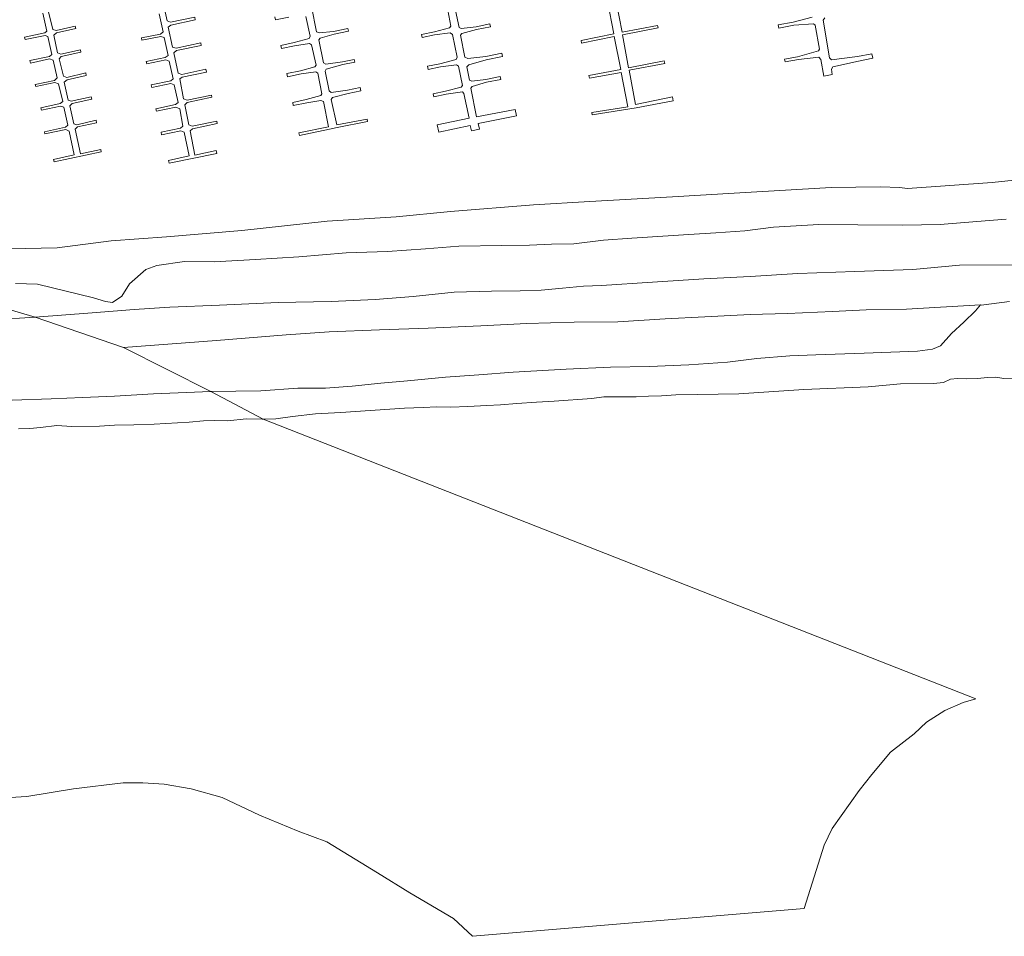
# Model space of a CAD drawing. Extents: x 184422 to 188298, y 343471 to 350189.
# Tile 4 of 256: x 185100 to 185345, y 346481 to 346709. Entities that reach past the tile are written whole.
import ezdxf

# ---------------------------------------------------------------- set-up
doc = ezdxf.new("R2010")
doc.units = 0
for name, color, linetype, lineweight in [('B-WA-GR-GRAS-GV', 252, 'Continuous', 13), ('B-WA-GR-STRUIK-GV', 252, 'Continuous', 13), ('B-WA-GW-TALUD_KRUIN-G', 252, 'Continuous', 18), ('B-WA-KW-KUNSTWERK_STEIGER-GV', 252, 'Continuous', 18), ('B-WA-OG-WATER-GV', 252, 'Continuous', 18), ('B-WA-VH-VERHARDING_OPEN-GV', 252, 'Continuous', 18)]:
    doc.layers.add(name, color=color, linetype=linetype, lineweight=lineweight)

msp = doc.modelspace()

# ---------------------------------------------------------------- linework, layer by layer
at = {"layer": 'B-WA-GR-GRAS-GV', "flags": 128}
for points in [[(185345.527, 346659.473), (185338.294, 346658.947), (185329.128, 346658.145), (185319.86, 346658.01), (185308.679, 346658.064), (185298.943, 346658.13), (185287.675, 346657.469), (185280.57, 346656.616), (185273.337, 346656.084), (185266.628, 346655.684), (185252.486, 346654.79), (185245.412, 346654.258), (185238.084, 346653.325), (185232.506, 346653.258), (185227.025, 346653.052), (185220.144, 346652.93), (185209.472, 346652.782), (185201.164, 346652.137), (185191.71, 346651.466), (185181.432, 346651.138), (185169.683, 346650.132), (185158.897, 346649.461), (185148.613, 346648.88), (185141.268, 346648.942), (185134.367, 346647.943), (185131.604, 346646.994), (185127.557, 346643.416), (185125.661, 346640.32), (185123.365, 346638.76), (185121.592, 346639.051), (185118.582, 346639.948), (185104.696, 346643.286), (185099.229, 346643.467)], [(185345.527, 346659.473), (185338.294, 346658.947), (185329.128, 346658.145), (185319.86, 346658.01), (185308.679, 346658.064), (185298.943, 346658.13), (185287.675, 346657.469), (185280.57, 346656.616), (185273.337, 346656.084), (185266.628, 346655.684), (185252.486, 346654.79), (185245.412, 346654.258), (185238.084, 346653.325), (185232.506, 346653.258), (185227.025, 346653.052), (185220.144, 346652.93), (185209.472, 346652.782), (185201.164, 346652.137), (185191.71, 346651.466), (185181.432, 346651.138), (185169.683, 346650.132), (185158.897, 346649.461), (185148.613, 346648.88), (185141.268, 346648.942), (185134.367, 346647.943), (185131.604, 346646.994), (185127.557, 346643.416), (185125.661, 346640.32), (185123.365, 346638.76), (185121.592, 346639.051), (185118.582, 346639.948), (185104.696, 346643.286), (185099.229, 346643.467)], [(185345.527, 346659.473), (185338.294, 346658.947), (185329.128, 346658.145), (185319.86, 346658.01), (185308.679, 346658.064), (185298.943, 346658.13), (185287.675, 346657.469), (185280.57, 346656.616), (185273.337, 346656.084), (185266.628, 346655.684), (185252.486, 346654.79), (185245.412, 346654.258), (185238.084, 346653.325), (185232.506, 346653.258), (185227.025, 346653.052), (185220.144, 346652.93), (185209.472, 346652.782), (185201.164, 346652.137), (185191.71, 346651.466), (185181.432, 346651.138), (185169.683, 346650.132), (185158.897, 346649.461), (185148.613, 346648.88), (185141.268, 346648.942), (185134.367, 346647.943), (185131.604, 346646.994), (185127.557, 346643.416), (185125.661, 346640.32), (185123.365, 346638.76), (185121.592, 346639.051), (185118.582, 346639.948), (185104.696, 346643.286), (185099.229, 346643.467)], [(185084.02, 346640.973), (185104.094, 346635.154), (185118.251, 346636.183), (185128.729, 346636.982), (185137.596, 346637.597), (185149.973, 346638.062), (185164.523, 346638.727), (185177.688, 346639.003), (185188.621, 346639.516), (185198.129, 346640.279), (185208.276, 346641.36), (185217.582, 346641.597), (185224.703, 346641.651), (185229.907, 346641.87), (185235.221, 346642.299), (185240.411, 346642.788), (185244.911, 346643.032), (185257.573, 346643.795), (185270.398, 346644.648), (185281.876, 346645.23), (185293.775, 346645.991), (185307.947, 346646.486), (185322.308, 346646.974), (185333.919, 346648.007), (185347.333, 346648.153)], [(185084.02, 346640.973), (185104.094, 346635.154), (185118.251, 346636.183), (185128.729, 346636.982), (185137.596, 346637.597), (185149.973, 346638.062), (185164.523, 346638.727), (185177.688, 346639.003), (185188.621, 346639.516), (185198.129, 346640.279), (185208.276, 346641.36), (185217.582, 346641.597), (185224.703, 346641.651), (185229.907, 346641.87), (185235.221, 346642.299), (185240.411, 346642.788), (185244.911, 346643.032), (185257.573, 346643.795), (185270.398, 346644.648), (185281.876, 346645.23), (185293.775, 346645.991), (185307.947, 346646.486), (185322.308, 346646.974), (185333.919, 346648.007), (185347.333, 346648.153)], [(185084.02, 346640.973), (185104.094, 346635.154), (185118.251, 346636.183), (185128.729, 346636.982), (185137.596, 346637.597), (185149.973, 346638.062), (185164.523, 346638.727), (185177.688, 346639.003), (185188.621, 346639.516), (185198.129, 346640.279), (185208.276, 346641.36), (185217.582, 346641.597), (185224.703, 346641.651), (185229.907, 346641.87), (185235.221, 346642.299), (185240.411, 346642.788), (185244.911, 346643.032), (185257.573, 346643.795), (185270.398, 346644.648), (185281.876, 346645.23), (185293.775, 346645.991), (185307.947, 346646.486), (185322.308, 346646.974), (185333.919, 346648.007), (185347.333, 346648.153)], [(185347.333, 346648.153), (185333.919, 346648.007), (185322.308, 346646.974), (185307.947, 346646.486), (185293.775, 346645.991), (185281.876, 346645.23), (185270.398, 346644.648), (185257.573, 346643.795), (185244.911, 346643.032), (185240.411, 346642.788), (185235.221, 346642.299), (185229.907, 346641.87), (185224.703, 346641.651), (185217.582, 346641.597), (185208.276, 346641.36), (185198.129, 346640.279), (185188.621, 346639.516), (185177.688, 346639.003), (185164.523, 346638.727), (185149.973, 346638.062), (185137.596, 346637.597), (185128.729, 346636.982), (185118.251, 346636.183), (185104.094, 346635.154), (185126.082, 346627.534), (185149.167, 346629.273), (185166.537, 346630.744), (185177.236, 346631.48), (185189.728, 346631.976), (185201.84, 346632.395), (185214.89, 346632.996), (185226.321, 346633.513), (185238.15, 346633.831), (185248.952, 346633.964), (185260.74, 346634.735), (185270.653, 346635.188), (185281.927, 346635.785), (185291.172, 346636.007), (185302.391, 346636.552), (185310.714, 346636.931), (185320.771, 346637.144), (185339.209, 346638.155), (185339.37, 346638.124), (185346.414, 346638.981)], [(185347.333, 346648.153), (185333.919, 346648.007), (185322.308, 346646.974), (185307.947, 346646.486), (185293.775, 346645.991), (185281.876, 346645.23), (185270.398, 346644.648), (185257.573, 346643.795), (185244.911, 346643.032), (185240.411, 346642.788), (185235.221, 346642.299), (185229.907, 346641.87), (185224.703, 346641.651), (185217.582, 346641.597), (185208.276, 346641.36), (185198.129, 346640.279), (185188.621, 346639.516), (185177.688, 346639.003), (185164.523, 346638.727), (185149.973, 346638.062), (185137.596, 346637.597), (185128.729, 346636.982), (185118.251, 346636.183), (185104.094, 346635.154), (185126.082, 346627.534), (185149.167, 346629.273), (185166.537, 346630.744), (185177.236, 346631.48), (185189.728, 346631.976), (185201.84, 346632.395), (185214.89, 346632.996), (185226.321, 346633.513), (185238.15, 346633.831), (185248.952, 346633.964), (185260.74, 346634.735), (185270.653, 346635.188), (185281.927, 346635.785), (185291.172, 346636.007), (185302.391, 346636.552), (185310.714, 346636.931), (185320.771, 346637.144), (185339.209, 346638.155), (185339.37, 346638.124), (185346.414, 346638.981)], [(185347.333, 346648.153), (185333.919, 346648.007), (185322.308, 346646.974), (185307.947, 346646.486), (185293.775, 346645.991), (185281.876, 346645.23), (185270.398, 346644.648), (185257.573, 346643.795), (185244.911, 346643.032), (185240.411, 346642.788), (185235.221, 346642.299), (185229.907, 346641.87), (185224.703, 346641.651), (185217.582, 346641.597), (185208.276, 346641.36), (185198.129, 346640.279), (185188.621, 346639.516), (185177.688, 346639.003), (185164.523, 346638.727), (185149.973, 346638.062), (185137.596, 346637.597), (185128.729, 346636.982), (185118.251, 346636.183), (185104.094, 346635.154), (185126.082, 346627.534), (185149.167, 346629.273), (185166.537, 346630.744), (185177.236, 346631.48), (185189.728, 346631.976), (185201.84, 346632.395), (185214.89, 346632.996), (185226.321, 346633.513), (185238.15, 346633.831), (185248.952, 346633.964), (185260.74, 346634.735), (185270.653, 346635.188), (185281.927, 346635.785), (185291.172, 346636.007), (185302.391, 346636.552), (185310.714, 346636.931), (185320.771, 346637.144), (185339.209, 346638.155), (185339.37, 346638.124), (185346.414, 346638.981)]]:
    msp.add_lwpolyline(points, dxfattribs=at)
for points in [[(185104.094, 346635.154), (185084.02, 346640.973), (185074.298, 346638.518), (185070.787, 346636.551), (185067.313, 346632.829), (185083.288, 346633.784)], [(185104.094, 346635.154), (185084.02, 346640.973), (185074.298, 346638.518), (185070.787, 346636.551), (185067.313, 346632.829), (185083.288, 346633.784)], [(185104.094, 346635.154), (185084.02, 346640.973), (185074.298, 346638.518), (185070.787, 346636.551), (185067.313, 346632.829), (185083.288, 346633.784)], [(185126.082, 346627.534), (185147.795, 346616.626), (185160.185, 346616.829), (185169.378, 346617.47), (185176.33, 346617.422), (185182.941, 346617.955), (185190.073, 346618.693), (185196.655, 346619.307), (185206.14, 346620.152), (185214.439, 346620.74), (185222.936, 346621.412), (185236.175, 346622.172), (185247.126, 346622.703), (185256.899, 346622.836), (185266.679, 346623.256), (185276.295, 346623.952), (185283.58, 346624.848), (185291.725, 346625.518), (185298.223, 346625.752), (185310.206, 346626.173), (185323.494, 346626.626), (185327.202, 346627.181), (185329.197, 346628.027), (185332.005, 346631.035), (185335.032, 346633.911), (185337.967, 346636.701), (185339.209, 346638.155), (185320.771, 346637.144), (185310.714, 346636.931), (185302.391, 346636.552), (185291.172, 346636.007), (185281.927, 346635.785), (185270.653, 346635.188), (185260.74, 346634.735), (185248.952, 346633.964), (185238.15, 346633.831), (185226.321, 346633.513), (185214.89, 346632.996), (185201.84, 346632.395), (185189.728, 346631.976), (185177.236, 346631.48), (185166.537, 346630.744), (185149.167, 346629.273)], [(185126.082, 346627.534), (185147.795, 346616.626), (185160.185, 346616.829), (185169.378, 346617.47), (185176.33, 346617.422), (185182.941, 346617.955), (185190.073, 346618.693), (185196.655, 346619.307), (185206.14, 346620.152), (185214.439, 346620.74), (185222.936, 346621.412), (185236.175, 346622.172), (185247.126, 346622.703), (185256.899, 346622.836), (185266.679, 346623.256), (185276.295, 346623.952), (185283.58, 346624.848), (185291.725, 346625.518), (185298.223, 346625.752), (185310.206, 346626.173), (185323.494, 346626.626), (185327.202, 346627.181), (185329.197, 346628.027), (185332.005, 346631.035), (185335.032, 346633.911), (185337.967, 346636.701), (185339.209, 346638.155), (185320.771, 346637.144), (185310.714, 346636.931), (185302.391, 346636.552), (185291.172, 346636.007), (185281.927, 346635.785), (185270.653, 346635.188), (185260.74, 346634.735), (185248.952, 346633.964), (185238.15, 346633.831), (185226.321, 346633.513), (185214.89, 346632.996), (185201.84, 346632.395), (185189.728, 346631.976), (185177.236, 346631.48), (185166.537, 346630.744), (185149.167, 346629.273)], [(185126.082, 346627.534), (185147.795, 346616.626), (185160.185, 346616.829), (185169.378, 346617.47), (185176.33, 346617.422), (185182.941, 346617.955), (185190.073, 346618.693), (185196.655, 346619.307), (185206.14, 346620.152), (185214.439, 346620.74), (185222.936, 346621.412), (185236.175, 346622.172), (185247.126, 346622.703), (185256.899, 346622.836), (185266.679, 346623.256), (185276.295, 346623.952), (185283.58, 346624.848), (185291.725, 346625.518), (185298.223, 346625.752), (185310.206, 346626.173), (185323.494, 346626.626), (185327.202, 346627.181), (185329.197, 346628.027), (185332.005, 346631.035), (185335.032, 346633.911), (185337.967, 346636.701), (185339.209, 346638.155), (185320.771, 346637.144), (185310.714, 346636.931), (185302.391, 346636.552), (185291.172, 346636.007), (185281.927, 346635.785), (185270.653, 346635.188), (185260.74, 346634.735), (185248.952, 346633.964), (185238.15, 346633.831), (185226.321, 346633.513), (185214.89, 346632.996), (185201.84, 346632.395), (185189.728, 346631.976), (185177.236, 346631.48), (185166.537, 346630.744), (185149.167, 346629.273)]]:
    msp.add_lwpolyline(points, close=True, dxfattribs=at)
at = {"layer": 'B-WA-GR-STRUIK-GV', "flags": 128}
for points in [[(185352.272, 346669.694), (185342.112, 346668.586), (185321.047, 346667.091), (185319.002, 346667.349), (185314.34, 346667.539), (185302.052, 346667.361), (185277.916, 346665.938), (185262.62, 346665.06), (185242.027, 346663.857), (185228, 346663.045), (185207.399, 346661.434), (185193.863, 346660.107), (185176.703, 346659.013), (185155.491, 346656.656), (185136.767, 346655.062), (185122.995, 346654.098), (185109.54, 346652.375), (185089.48, 346651.983)], [(185352.272, 346669.694), (185342.112, 346668.586), (185321.047, 346667.091), (185319.002, 346667.349), (185314.34, 346667.539), (185302.052, 346667.361), (185277.916, 346665.938), (185262.62, 346665.06), (185242.027, 346663.857), (185228, 346663.045), (185207.399, 346661.434), (185193.863, 346660.107), (185176.703, 346659.013), (185155.491, 346656.656), (185136.767, 346655.062), (185122.995, 346654.098), (185109.54, 346652.375), (185089.48, 346651.983)], [(185352.272, 346669.694), (185342.112, 346668.586), (185321.047, 346667.091), (185319.002, 346667.349), (185314.34, 346667.539), (185302.052, 346667.361), (185277.916, 346665.938), (185262.62, 346665.06), (185242.027, 346663.857), (185228, 346663.045), (185207.399, 346661.434), (185193.863, 346660.107), (185176.703, 346659.013), (185155.491, 346656.656), (185136.767, 346655.062), (185122.995, 346654.098), (185109.54, 346652.375), (185089.48, 346651.983)], [(185099.229, 346643.467), (185104.696, 346643.286), (185118.582, 346639.948), (185121.592, 346639.051), (185123.365, 346638.76), (185125.661, 346640.32), (185127.557, 346643.416), (185131.604, 346646.994), (185134.367, 346647.943), (185141.268, 346648.942), (185148.613, 346648.88), (185158.897, 346649.461), (185169.683, 346650.132), (185181.432, 346651.138), (185191.71, 346651.466), (185201.164, 346652.137), (185209.472, 346652.782), (185220.144, 346652.93), (185227.025, 346653.052), (185232.506, 346653.258), (185238.084, 346653.325), (185245.412, 346654.258), (185252.486, 346654.79), (185266.628, 346655.684), (185273.337, 346656.084), (185280.57, 346656.616), (185287.675, 346657.469), (185298.943, 346658.13), (185308.679, 346658.064), (185319.86, 346658.01), (185329.128, 346658.145), (185338.294, 346658.947), (185345.527, 346659.473)], [(185099.229, 346643.467), (185104.696, 346643.286), (185118.582, 346639.948), (185121.592, 346639.051), (185123.365, 346638.76), (185125.661, 346640.32), (185127.557, 346643.416), (185131.604, 346646.994), (185134.367, 346647.943), (185141.268, 346648.942), (185148.613, 346648.88), (185158.897, 346649.461), (185169.683, 346650.132), (185181.432, 346651.138), (185191.71, 346651.466), (185201.164, 346652.137), (185209.472, 346652.782), (185220.144, 346652.93), (185227.025, 346653.052), (185232.506, 346653.258), (185238.084, 346653.325), (185245.412, 346654.258), (185252.486, 346654.79), (185266.628, 346655.684), (185273.337, 346656.084), (185280.57, 346656.616), (185287.675, 346657.469), (185298.943, 346658.13), (185308.679, 346658.064), (185319.86, 346658.01), (185329.128, 346658.145), (185338.294, 346658.947), (185345.527, 346659.473)], [(185099.229, 346643.467), (185104.696, 346643.286), (185118.582, 346639.948), (185121.592, 346639.051), (185123.365, 346638.76), (185125.661, 346640.32), (185127.557, 346643.416), (185131.604, 346646.994), (185134.367, 346647.943), (185141.268, 346648.942), (185148.613, 346648.88), (185158.897, 346649.461), (185169.683, 346650.132), (185181.432, 346651.138), (185191.71, 346651.466), (185201.164, 346652.137), (185209.472, 346652.782), (185220.144, 346652.93), (185227.025, 346653.052), (185232.506, 346653.258), (185238.084, 346653.325), (185245.412, 346654.258), (185252.486, 346654.79), (185266.628, 346655.684), (185273.337, 346656.084), (185280.57, 346656.616), (185287.675, 346657.469), (185298.943, 346658.13), (185308.679, 346658.064), (185319.86, 346658.01), (185329.128, 346658.145), (185338.294, 346658.947), (185345.527, 346659.473)]]:
    msp.add_lwpolyline(points, dxfattribs=at)
at = {"layer": 'B-WA-GW-TALUD_KRUIN-G', "flags": 128}
for points in [[(185104.094, 346635.154), (185118.251, 346636.183), (185128.729, 346636.982), (185137.596, 346637.597), (185149.973, 346638.062), (185164.523, 346638.727), (185177.688, 346639.003), (185188.621, 346639.516), (185198.129, 346640.279), (185208.276, 346641.36), (185217.582, 346641.597), (185224.703, 346641.651), (185229.907, 346641.87), (185235.221, 346642.299), (185240.411, 346642.788), (185244.911, 346643.032), (185257.573, 346643.795), (185270.398, 346644.648), (185281.876, 346645.23), (185293.775, 346645.991), (185307.947, 346646.486), (185322.308, 346646.974), (185333.919, 346648.007), (185347.333, 346648.153)], [(185104.094, 346635.154), (185118.251, 346636.183), (185128.729, 346636.982), (185137.596, 346637.597), (185149.973, 346638.062), (185164.523, 346638.727), (185177.688, 346639.003), (185188.621, 346639.516), (185198.129, 346640.279), (185208.276, 346641.36), (185217.582, 346641.597), (185224.703, 346641.651), (185229.907, 346641.87), (185235.221, 346642.299), (185240.411, 346642.788), (185244.911, 346643.032), (185257.573, 346643.795), (185270.398, 346644.648), (185281.876, 346645.23), (185293.775, 346645.991), (185307.947, 346646.486), (185322.308, 346646.974), (185333.919, 346648.007), (185347.333, 346648.153)], [(185104.094, 346635.154), (185118.251, 346636.183), (185128.729, 346636.982), (185137.596, 346637.597), (185149.973, 346638.062), (185164.523, 346638.727), (185177.688, 346639.003), (185188.621, 346639.516), (185198.129, 346640.279), (185208.276, 346641.36), (185217.582, 346641.597), (185224.703, 346641.651), (185229.907, 346641.87), (185235.221, 346642.299), (185240.411, 346642.788), (185244.911, 346643.032), (185257.573, 346643.795), (185270.398, 346644.648), (185281.876, 346645.23), (185293.775, 346645.991), (185307.947, 346646.486), (185322.308, 346646.974), (185333.919, 346648.007), (185347.333, 346648.153)], [(185346.414, 346638.981), (185339.37, 346638.124), (185339.209, 346638.155)], [(185346.414, 346638.981), (185339.37, 346638.124), (185339.209, 346638.155)], [(185346.414, 346638.981), (185339.37, 346638.124), (185339.209, 346638.155)], [(185339.209, 346638.155), (185320.771, 346637.144), (185310.714, 346636.931), (185302.391, 346636.552), (185291.172, 346636.007), (185281.927, 346635.785), (185270.653, 346635.188), (185260.74, 346634.735), (185248.952, 346633.964), (185238.15, 346633.831), (185226.321, 346633.513), (185214.89, 346632.996), (185201.84, 346632.395), (185189.728, 346631.976), (185177.236, 346631.48), (185166.537, 346630.744), (185149.167, 346629.273), (185126.082, 346627.534)], [(185339.209, 346638.155), (185320.771, 346637.144), (185310.714, 346636.931), (185302.391, 346636.552), (185291.172, 346636.007), (185281.927, 346635.785), (185270.653, 346635.188), (185260.74, 346634.735), (185248.952, 346633.964), (185238.15, 346633.831), (185226.321, 346633.513), (185214.89, 346632.996), (185201.84, 346632.395), (185189.728, 346631.976), (185177.236, 346631.48), (185166.537, 346630.744), (185149.167, 346629.273), (185126.082, 346627.534)], [(185339.209, 346638.155), (185320.771, 346637.144), (185310.714, 346636.931), (185302.391, 346636.552), (185291.172, 346636.007), (185281.927, 346635.785), (185270.653, 346635.188), (185260.74, 346634.735), (185248.952, 346633.964), (185238.15, 346633.831), (185226.321, 346633.513), (185214.89, 346632.996), (185201.84, 346632.395), (185189.728, 346631.976), (185177.236, 346631.48), (185166.537, 346630.744), (185149.167, 346629.273), (185126.082, 346627.534)]]:
    msp.add_lwpolyline(points, dxfattribs=at)
at = {"layer": 'B-WA-KW-KUNSTWERK_STEIGER-GV', "flags": 128}
for points in [[(185134.958, 346710.546), (185135.917, 346706.115), (185135.284, 346705.54), (185130.521, 346704.56), (185130.642, 346703.97), (185135.376, 346704.944), (185136.171, 346704.631), (185137.134, 346700.2), (185136.443, 346699.711), (185131.713, 346698.738), (185131.834, 346698.149), (185136.554, 346699.12), (185137.445, 346698.764), (185138.394, 346694.361), (185137.804, 346693.923), (185132.977, 346692.93), (185133.113, 346692.266), (185137.842, 346693.239), (185138.66, 346692.898), (185139.652, 346688.518), (185139.028, 346687.968), (185134.102, 346686.954), (185134.23, 346686.328), (185139.112, 346687.332), (185140.034, 346686.931), (185140.845, 346682.589), (185140.235, 346682.097), (185135.408, 346681.105), (185135.537, 346680.479), (185140.313, 346681.461), (185141.119, 346681.133), (185142.374, 346675.202), (185137.262, 346674.12), (185137.419, 346673.382), (185149.301, 346675.827), (185149.14, 346676.59), (185143.834, 346675.396), (185142.644, 346681.419), (185143.213, 346681.944), (185149.374, 346683.247), (185149.236, 346683.898), (185143.107, 346682.602), (185142.289, 346682.943), (185141.287, 346687.958), (185141.92, 346688.532), (185148.067, 346689.832), (185147.956, 346690.357), (185141.857, 346689.067), (185140.986, 346689.379), (185140.042, 346694.369), (185140.687, 346694.789), (185146.694, 346696.059), (185146.545, 346696.761), (185140.59, 346695.501), (185139.655, 346695.805), (185138.548, 346700.879), (185139.265, 346701.419), (185145.4, 346702.717), (185145.268, 346703.337), (185139.17, 346702.016), (185138.285, 346702.272), (185137.156, 346707.213), (185137.859, 346707.755), (185143.916, 346709.036), (185143.77, 346709.727), (185137.781, 346708.478), (185136.889, 346708.854), (185135.828, 346713.702)], [(185134.958, 346710.546), (185135.917, 346706.115), (185135.284, 346705.54), (185130.521, 346704.56), (185130.642, 346703.97), (185135.376, 346704.944), (185136.171, 346704.631), (185137.134, 346700.2), (185136.443, 346699.711), (185131.713, 346698.738), (185131.834, 346698.149), (185136.554, 346699.12), (185137.445, 346698.764), (185138.394, 346694.361), (185137.804, 346693.923), (185132.977, 346692.93), (185133.113, 346692.266), (185137.842, 346693.239), (185138.66, 346692.898), (185139.652, 346688.518), (185139.028, 346687.968), (185134.102, 346686.954), (185134.23, 346686.328), (185139.112, 346687.332), (185140.034, 346686.931), (185140.845, 346682.589), (185140.235, 346682.097), (185135.408, 346681.105), (185135.537, 346680.479), (185140.313, 346681.461), (185141.119, 346681.133), (185142.374, 346675.202), (185137.262, 346674.12), (185137.419, 346673.382), (185149.301, 346675.827), (185149.14, 346676.59), (185143.834, 346675.396), (185142.644, 346681.419), (185143.213, 346681.944), (185149.374, 346683.247), (185149.236, 346683.898), (185143.107, 346682.602), (185142.289, 346682.943), (185141.287, 346687.958), (185141.92, 346688.532), (185148.067, 346689.832), (185147.956, 346690.357), (185141.857, 346689.067), (185140.986, 346689.379), (185140.042, 346694.369), (185140.687, 346694.789), (185146.694, 346696.059), (185146.545, 346696.761), (185140.59, 346695.501), (185139.655, 346695.805), (185138.548, 346700.879), (185139.265, 346701.419), (185145.4, 346702.717), (185145.268, 346703.337), (185139.17, 346702.016), (185138.285, 346702.272), (185137.156, 346707.213), (185137.859, 346707.755), (185143.916, 346709.036), (185143.77, 346709.727), (185137.781, 346708.478), (185136.889, 346708.854), (185135.828, 346713.702)], [(185134.958, 346710.546), (185135.917, 346706.115), (185135.284, 346705.54), (185130.521, 346704.56), (185130.642, 346703.97), (185135.376, 346704.944), (185136.171, 346704.631), (185137.134, 346700.2), (185136.443, 346699.711), (185131.713, 346698.738), (185131.834, 346698.149), (185136.554, 346699.12), (185137.445, 346698.764), (185138.394, 346694.361), (185137.804, 346693.923), (185132.977, 346692.93), (185133.113, 346692.266), (185137.842, 346693.239), (185138.66, 346692.898), (185139.652, 346688.518), (185139.028, 346687.968), (185134.102, 346686.954), (185134.23, 346686.328), (185139.112, 346687.332), (185140.034, 346686.931), (185140.845, 346682.589), (185140.235, 346682.097), (185135.408, 346681.105), (185135.537, 346680.479), (185140.313, 346681.461), (185141.119, 346681.133), (185142.374, 346675.202), (185137.262, 346674.12), (185137.419, 346673.382), (185149.301, 346675.827), (185149.14, 346676.59), (185143.834, 346675.396), (185142.644, 346681.419), (185143.213, 346681.944), (185149.374, 346683.247), (185149.236, 346683.898), (185143.107, 346682.602), (185142.289, 346682.943), (185141.287, 346687.958), (185141.92, 346688.532), (185148.067, 346689.832), (185147.956, 346690.357), (185141.857, 346689.067), (185140.986, 346689.379), (185140.042, 346694.369), (185140.687, 346694.789), (185146.694, 346696.059), (185146.545, 346696.761), (185140.59, 346695.501), (185139.655, 346695.805), (185138.548, 346700.879), (185139.265, 346701.419), (185145.4, 346702.717), (185145.268, 346703.337), (185139.17, 346702.016), (185138.285, 346702.272), (185137.156, 346707.213), (185137.859, 346707.755), (185143.916, 346709.036), (185143.77, 346709.727), (185137.781, 346708.478), (185136.889, 346708.854), (185135.828, 346713.702)], [(185171.407, 346709.881), (185172.515, 346704.994), (185172.196, 346704.456), (185168.482, 346703.401), (185165.176, 346702.718), (185165.338, 346701.933), (185168.548, 346702.596), (185172.3, 346703.156), (185172.836, 346702.834), (185173.934, 346697.794), (185173.607, 346697.379), (185170.051, 346696.38), (185166.653, 346695.678), (185166.813, 346694.906), (185170.232, 346695.612), (185173.908, 346696.091), (185174.374, 346695.767), (185175.407, 346690.685), (185175.153, 346690.279), (185171.511, 346689.234), (185168.132, 346688.536), (185168.289, 346687.775), (185171.615, 346688.462), (185175.169, 346688.988), (185175.789, 346688.734), (185177.066, 346682.448), (185169.686, 346680.924), (185169.814, 346680.308), (185177.307, 346681.855), (185179.161, 346682.322), (185186.736, 346683.776), (185186.623, 346684.367), (185179.099, 346682.922), (185177.702, 346689.25), (185178.041, 346689.753), (185181.954, 346690.777), (185185.11, 346691.435), (185184.947, 346692.214), (185181.79, 346691.556), (185177.732, 346691.018), (185177.236, 346691.376), (185176.19, 346696.325), (185176.489, 346696.797), (185180.623, 346697.958), (185183.587, 346698.576), (185183.45, 346699.232), (185180.522, 346698.621), (185176.377, 346698.078), (185175.818, 346698.374), (185174.602, 346704.068), (185174.979, 346704.5), (185178.424, 346705.482), (185181.998, 346706.227), (185181.848, 346706.944), (185178.286, 346706.201), (185174.713, 346705.83), (185174.088, 346706.061), (185172.776, 346712.339)], [(185171.407, 346709.881), (185172.515, 346704.994), (185172.196, 346704.456), (185168.482, 346703.401), (185165.176, 346702.718), (185165.338, 346701.933), (185168.548, 346702.596), (185172.3, 346703.156), (185172.836, 346702.834), (185173.934, 346697.794), (185173.607, 346697.379), (185170.051, 346696.38), (185166.653, 346695.678), (185166.813, 346694.906), (185170.232, 346695.612), (185173.908, 346696.091), (185174.374, 346695.767), (185175.407, 346690.685), (185175.153, 346690.279), (185171.511, 346689.234), (185168.132, 346688.536), (185168.289, 346687.775), (185171.615, 346688.462), (185175.169, 346688.988), (185175.789, 346688.734), (185177.066, 346682.448), (185169.686, 346680.924), (185169.814, 346680.308), (185177.307, 346681.855), (185179.161, 346682.322), (185186.736, 346683.776), (185186.623, 346684.367), (185179.099, 346682.922), (185177.702, 346689.25), (185178.041, 346689.753), (185181.954, 346690.777), (185185.11, 346691.435), (185184.947, 346692.214), (185181.79, 346691.556), (185177.732, 346691.018), (185177.236, 346691.376), (185176.19, 346696.325), (185176.489, 346696.797), (185180.623, 346697.958), (185183.587, 346698.576), (185183.45, 346699.232), (185180.522, 346698.621), (185176.377, 346698.078), (185175.818, 346698.374), (185174.602, 346704.068), (185174.979, 346704.5), (185178.424, 346705.482), (185181.998, 346706.227), (185181.848, 346706.944), (185178.286, 346706.201), (185174.713, 346705.83), (185174.088, 346706.061), (185172.776, 346712.339)], [(185171.407, 346709.881), (185172.515, 346704.994), (185172.196, 346704.456), (185168.482, 346703.401), (185165.176, 346702.718), (185165.338, 346701.933), (185168.548, 346702.596), (185172.3, 346703.156), (185172.836, 346702.834), (185173.934, 346697.794), (185173.607, 346697.379), (185170.051, 346696.38), (185166.653, 346695.678), (185166.813, 346694.906), (185170.232, 346695.612), (185173.908, 346696.091), (185174.374, 346695.767), (185175.407, 346690.685), (185175.153, 346690.279), (185171.511, 346689.234), (185168.132, 346688.536), (185168.289, 346687.775), (185171.615, 346688.462), (185175.169, 346688.988), (185175.789, 346688.734), (185177.066, 346682.448), (185169.686, 346680.924), (185169.814, 346680.308), (185177.307, 346681.855), (185179.161, 346682.322), (185186.736, 346683.776), (185186.623, 346684.367), (185179.099, 346682.922), (185177.702, 346689.25), (185178.041, 346689.753), (185181.954, 346690.777), (185185.11, 346691.435), (185184.947, 346692.214), (185181.79, 346691.556), (185177.732, 346691.018), (185177.236, 346691.376), (185176.19, 346696.325), (185176.489, 346696.797), (185180.623, 346697.958), (185183.587, 346698.576), (185183.45, 346699.232), (185180.522, 346698.621), (185176.377, 346698.078), (185175.818, 346698.374), (185174.602, 346704.068), (185174.979, 346704.5), (185178.424, 346705.482), (185181.998, 346706.227), (185181.848, 346706.944), (185178.286, 346706.201), (185174.713, 346705.83), (185174.088, 346706.061), (185172.776, 346712.339)], [(185206.438, 346712.785), (185207.484, 346707.498), (185207.139, 346707.108), (185203.378, 346706.118), (185200.159, 346705.455), (185200.318, 346704.685), (185203.436, 346705.328), (185207.336, 346705.792), (185207.886, 346705.398), (185209.037, 346699.75), (185208.75, 346699.207), (185204.757, 346698.16), (185201.675, 346697.525), (185201.835, 346696.749), (185204.901, 346697.38), (185208.906, 346697.902), (185209.393, 346697.543), (185210.374, 346692.719), (185210.043, 346692.351), (185206.17, 346691.318), (185203.051, 346690.675), (185203.202, 346689.941), (185206.329, 346690.585), (185210.329, 346691.125), (185210.71, 346690.746), (185211.983, 346684.567), (185204.093, 346682.941), (185204.459, 346681.167), (185212.307, 346682.784), (185212.578, 346681.469), (185214.578, 346681.882), (185214.292, 346683.272), (185223.751, 346685.22), (185223.434, 346686.757), (185213.879, 346684.919), (185212.429, 346692.109), (185212.804, 346692.522), (185216.339, 346693.532), (185219.864, 346694.258), (185219.715, 346694.979), (185216.159, 346694.246), (185212.689, 346693.777), (185212.131, 346694.054), (185211.428, 346697.375), (185211.926, 346697.899), (185216.248, 346699.151), (185220.269, 346699.979), (185220.112, 346700.743), (185216.136, 346699.924), (185211.691, 346699.443), (185210.978, 346699.742), (185209.87, 346705.211), (185210.208, 346705.632), (185213.883, 346706.64), (185217.295, 346707.343), (185217.149, 346708.048), (185213.738, 346707.345), (185210.028, 346706.918), (185209.511, 346707.188), (185208.403, 346712.54)], [(185206.438, 346712.785), (185207.484, 346707.498), (185207.139, 346707.108), (185203.378, 346706.118), (185200.159, 346705.455), (185200.318, 346704.685), (185203.436, 346705.328), (185207.336, 346705.792), (185207.886, 346705.398), (185209.037, 346699.75), (185208.75, 346699.207), (185204.757, 346698.16), (185201.675, 346697.525), (185201.835, 346696.749), (185204.901, 346697.38), (185208.906, 346697.902), (185209.393, 346697.543), (185210.374, 346692.719), (185210.043, 346692.351), (185206.17, 346691.318), (185203.051, 346690.675), (185203.202, 346689.941), (185206.329, 346690.585), (185210.329, 346691.125), (185210.71, 346690.746), (185211.983, 346684.567), (185204.093, 346682.941), (185204.459, 346681.167), (185212.307, 346682.784), (185212.578, 346681.469), (185214.578, 346681.882), (185214.292, 346683.272), (185223.751, 346685.22), (185223.434, 346686.757), (185213.879, 346684.919), (185212.429, 346692.109), (185212.804, 346692.522), (185216.339, 346693.532), (185219.864, 346694.258), (185219.715, 346694.979), (185216.159, 346694.246), (185212.689, 346693.777), (185212.131, 346694.054), (185211.428, 346697.375), (185211.926, 346697.899), (185216.248, 346699.151), (185220.269, 346699.979), (185220.112, 346700.743), (185216.136, 346699.924), (185211.691, 346699.443), (185210.978, 346699.742), (185209.87, 346705.211), (185210.208, 346705.632), (185213.883, 346706.64), (185217.295, 346707.343), (185217.149, 346708.048), (185213.738, 346707.345), (185210.028, 346706.918), (185209.511, 346707.188), (185208.403, 346712.54)], [(185206.438, 346712.785), (185207.484, 346707.498), (185207.139, 346707.108), (185203.378, 346706.118), (185200.159, 346705.455), (185200.318, 346704.685), (185203.436, 346705.328), (185207.336, 346705.792), (185207.886, 346705.398), (185209.037, 346699.75), (185208.75, 346699.207), (185204.757, 346698.16), (185201.675, 346697.525), (185201.835, 346696.749), (185204.901, 346697.38), (185208.906, 346697.902), (185209.393, 346697.543), (185210.374, 346692.719), (185210.043, 346692.351), (185206.17, 346691.318), (185203.051, 346690.675), (185203.202, 346689.941), (185206.329, 346690.585), (185210.329, 346691.125), (185210.71, 346690.746), (185211.983, 346684.567), (185204.093, 346682.941), (185204.459, 346681.167), (185212.307, 346682.784), (185212.578, 346681.469), (185214.578, 346681.882), (185214.292, 346683.272), (185223.751, 346685.22), (185223.434, 346686.757), (185213.879, 346684.919), (185212.429, 346692.109), (185212.804, 346692.522), (185216.339, 346693.532), (185219.864, 346694.258), (185219.715, 346694.979), (185216.159, 346694.246), (185212.689, 346693.777), (185212.131, 346694.054), (185211.428, 346697.375), (185211.926, 346697.899), (185216.248, 346699.151), (185220.269, 346699.979), (185220.112, 346700.743), (185216.136, 346699.924), (185211.691, 346699.443), (185210.978, 346699.742), (185209.87, 346705.211), (185210.208, 346705.632), (185213.883, 346706.64), (185217.295, 346707.343), (185217.149, 346708.048), (185213.738, 346707.345), (185210.028, 346706.918), (185209.511, 346707.188), (185208.403, 346712.54)], [(185246.401, 346713.704), (185247.963, 346705.578), (185239.838, 346703.937), (185239.976, 346703.254), (185248.106, 346704.896), (185249.718, 346696.727), (185241.803, 346695.241), (185241.937, 346694.527), (185249.819, 346696.006), (185251.456, 346687.45), (185242.532, 346686.032), (185242.624, 346685.454), (185253.58, 346687.195), (185262.756, 346688.918), (185262.625, 346689.893), (185253.421, 346688.037), (185251.811, 346696.558), (185260.663, 346698.233), (185260.548, 346698.841), (185251.683, 346697.164), (185250.111, 346705.347), (185259.014, 346707.054), (185258.892, 346707.689), (185250.028, 346705.99), (185248.539, 346713.647)], [(185246.401, 346713.704), (185247.963, 346705.578), (185239.838, 346703.937), (185239.976, 346703.254), (185248.106, 346704.896), (185249.718, 346696.727), (185241.803, 346695.241), (185241.937, 346694.527), (185249.819, 346696.006), (185251.456, 346687.45), (185242.532, 346686.032), (185242.624, 346685.454), (185253.58, 346687.195), (185262.756, 346688.918), (185262.625, 346689.893), (185253.421, 346688.037), (185251.811, 346696.558), (185260.663, 346698.233), (185260.548, 346698.841), (185251.683, 346697.164), (185250.111, 346705.347), (185259.014, 346707.054), (185258.892, 346707.689), (185250.028, 346705.99), (185248.539, 346713.647)], [(185246.401, 346713.704), (185247.963, 346705.578), (185239.838, 346703.937), (185239.976, 346703.254), (185248.106, 346704.896), (185249.718, 346696.727), (185241.803, 346695.241), (185241.937, 346694.527), (185249.819, 346696.006), (185251.456, 346687.45), (185242.532, 346686.032), (185242.624, 346685.454), (185253.58, 346687.195), (185262.756, 346688.918), (185262.625, 346689.893), (185253.421, 346688.037), (185251.811, 346696.558), (185260.663, 346698.233), (185260.548, 346698.841), (185251.683, 346697.164), (185250.111, 346705.347), (185259.014, 346707.054), (185258.892, 346707.689), (185250.028, 346705.99), (185248.539, 346713.647)], [(185106, 346710.741), (185106.995, 346706.268), (185106.464, 346705.82), (185101.44, 346704.756), (185101.569, 346704.147), (185106.559, 346705.203), (185107.271, 346704.922), (185108.256, 346700.464), (185107.679, 346699.945), (185102.784, 346698.909), (185102.907, 346698.327), (185107.682, 346699.337), (185108.537, 346699.012), (185109.576, 346694.642), (185108.913, 346694.003), (185104.129, 346692.99), (185104.24, 346692.466), (185109.006, 346693.475), (185109.903, 346693.18), (185110.939, 346688.741), (185110.327, 346688.22), (185105.529, 346687.204), (185105.652, 346686.622), (185110.381, 346687.623), (185111.247, 346687.324), (185112.25, 346682.839), (185111.659, 346682.346), (185106.398, 346681.232), (185106.512, 346680.694), (185111.709, 346681.794), (185112.515, 346681.388), (185113.822, 346675.521), (185108.641, 346674.322), (185108.78, 346673.751), (185120.548, 346676.241), (185120.4, 346676.804), (185115.359, 346675.754), (185114.034, 346681.861), (185114.616, 346682.415), (185119.37, 346683.489), (185119.239, 346684.07), (185114.438, 346682.985), (185113.749, 346683.182), (185112.713, 346687.661), (185113.278, 346688.262), (185118.175, 346689.368), (185118.043, 346689.951), (185113.058, 346688.825), (185112.315, 346689.115), (185111.343, 346693.537), (185112.059, 346694.183), (185116.807, 346695.256), (185116.662, 346695.899), (185111.964, 346694.743), (185111.141, 346695.03), (185110.028, 346699.381), (185110.594, 346699.912), (185115.457, 346701.011), (185115.329, 346701.579), (185110.496, 346700.486), (185109.662, 346700.871), (185108.759, 346705.261), (185109.375, 346705.812), (185114.189, 346706.9), (185114.06, 346707.467), (185109.279, 346706.386), (185108.472, 346706.658), (185107.442, 346711.033)], [(185106, 346710.741), (185106.995, 346706.268), (185106.464, 346705.82), (185101.44, 346704.756), (185101.569, 346704.147), (185106.559, 346705.203), (185107.271, 346704.922), (185108.256, 346700.464), (185107.679, 346699.945), (185102.784, 346698.909), (185102.907, 346698.327), (185107.682, 346699.337), (185108.537, 346699.012), (185109.576, 346694.642), (185108.913, 346694.003), (185104.129, 346692.99), (185104.24, 346692.466), (185109.006, 346693.475), (185109.903, 346693.18), (185110.939, 346688.741), (185110.327, 346688.22), (185105.529, 346687.204), (185105.652, 346686.622), (185110.381, 346687.623), (185111.247, 346687.324), (185112.25, 346682.839), (185111.659, 346682.346), (185106.398, 346681.232), (185106.512, 346680.694), (185111.709, 346681.794), (185112.515, 346681.388), (185113.822, 346675.521), (185108.641, 346674.322), (185108.78, 346673.751), (185120.548, 346676.241), (185120.4, 346676.804), (185115.359, 346675.754), (185114.034, 346681.861), (185114.616, 346682.415), (185119.37, 346683.489), (185119.239, 346684.07), (185114.438, 346682.985), (185113.749, 346683.182), (185112.713, 346687.661), (185113.278, 346688.262), (185118.175, 346689.368), (185118.043, 346689.951), (185113.058, 346688.825), (185112.315, 346689.115), (185111.343, 346693.537), (185112.059, 346694.183), (185116.807, 346695.256), (185116.662, 346695.899), (185111.964, 346694.743), (185111.141, 346695.03), (185110.028, 346699.381), (185110.594, 346699.912), (185115.457, 346701.011), (185115.329, 346701.579), (185110.496, 346700.486), (185109.662, 346700.871), (185108.759, 346705.261), (185109.375, 346705.812), (185114.189, 346706.9), (185114.06, 346707.467), (185109.279, 346706.386), (185108.472, 346706.658), (185107.442, 346711.033)], [(185106, 346710.741), (185106.995, 346706.268), (185106.464, 346705.82), (185101.44, 346704.756), (185101.569, 346704.147), (185106.559, 346705.203), (185107.271, 346704.922), (185108.256, 346700.464), (185107.679, 346699.945), (185102.784, 346698.909), (185102.907, 346698.327), (185107.682, 346699.337), (185108.537, 346699.012), (185109.576, 346694.642), (185108.913, 346694.003), (185104.129, 346692.99), (185104.24, 346692.466), (185109.006, 346693.475), (185109.903, 346693.18), (185110.939, 346688.741), (185110.327, 346688.22), (185105.529, 346687.204), (185105.652, 346686.622), (185110.381, 346687.623), (185111.247, 346687.324), (185112.25, 346682.839), (185111.659, 346682.346), (185106.398, 346681.232), (185106.512, 346680.694), (185111.709, 346681.794), (185112.515, 346681.388), (185113.822, 346675.521), (185108.641, 346674.322), (185108.78, 346673.751), (185120.548, 346676.241), (185120.4, 346676.804), (185115.359, 346675.754), (185114.034, 346681.861), (185114.616, 346682.415), (185119.37, 346683.489), (185119.239, 346684.07), (185114.438, 346682.985), (185113.749, 346683.182), (185112.713, 346687.661), (185113.278, 346688.262), (185118.175, 346689.368), (185118.043, 346689.951), (185113.058, 346688.825), (185112.315, 346689.115), (185111.343, 346693.537), (185112.059, 346694.183), (185116.807, 346695.256), (185116.662, 346695.899), (185111.964, 346694.743), (185111.141, 346695.03), (185110.028, 346699.381), (185110.594, 346699.912), (185115.457, 346701.011), (185115.329, 346701.579), (185110.496, 346700.486), (185109.662, 346700.871), (185108.759, 346705.261), (185109.375, 346705.812), (185114.189, 346706.9), (185114.06, 346707.467), (185109.279, 346706.386), (185108.472, 346706.658), (185107.442, 346711.033)], [(185163.708, 346709.793), (185163.866, 346709.024), (185167.177, 346709.708)], [(185163.708, 346709.793), (185163.866, 346709.024), (185167.177, 346709.708)], [(185163.708, 346709.793), (185163.866, 346709.024), (185167.177, 346709.708)], [(185297.334, 346709.741), (185292.55, 346708.51), (185288.9, 346707.797), (185289.059, 346706.983), (185292.74, 346707.702), (185297.659, 346708.094), (185298.091, 346707.708), (185299.138, 346701.731), (185298.912, 346701.366), (185293.679, 346699.903), (185290.464, 346699.276), (185290.6, 346698.58), (185293.876, 346699.22), (185298.935, 346699.764), (185299.439, 346699.199), (185300.24, 346695.095), (185302.293, 346695.495), (185302.09, 346696.816), (185302.459, 346697.383), (185308.842, 346698.816), (185312.407, 346699.513), (185312.19, 346700.623), (185308.602, 346699.922), (185302.145, 346699.137), (185301.614, 346699.621), (185300.034, 346709.016), (185300.446, 346709.601)], [(185297.334, 346709.741), (185292.55, 346708.51), (185288.9, 346707.797), (185289.059, 346706.983), (185292.74, 346707.702), (185297.659, 346708.094), (185298.091, 346707.708), (185299.138, 346701.731), (185298.912, 346701.366), (185293.679, 346699.903), (185290.464, 346699.276), (185290.6, 346698.58), (185293.876, 346699.22), (185298.935, 346699.764), (185299.439, 346699.199), (185300.24, 346695.095), (185302.293, 346695.495), (185302.09, 346696.816), (185302.459, 346697.383), (185308.842, 346698.816), (185312.407, 346699.513), (185312.19, 346700.623), (185308.602, 346699.922), (185302.145, 346699.137), (185301.614, 346699.621), (185300.034, 346709.016), (185300.446, 346709.601)], [(185297.334, 346709.741), (185292.55, 346708.51), (185288.9, 346707.797), (185289.059, 346706.983), (185292.74, 346707.702), (185297.659, 346708.094), (185298.091, 346707.708), (185299.138, 346701.731), (185298.912, 346701.366), (185293.679, 346699.903), (185290.464, 346699.276), (185290.6, 346698.58), (185293.876, 346699.22), (185298.935, 346699.764), (185299.439, 346699.199), (185300.24, 346695.095), (185302.293, 346695.495), (185302.09, 346696.816), (185302.459, 346697.383), (185308.842, 346698.816), (185312.407, 346699.513), (185312.19, 346700.623), (185308.602, 346699.922), (185302.145, 346699.137), (185301.614, 346699.621), (185300.034, 346709.016), (185300.446, 346709.601)]]:
    msp.add_lwpolyline(points, dxfattribs=at)
at = {"layer": 'B-WA-OG-WATER-GV', "flags": 128}
for points in [[(185089.48, 346651.983), (185109.54, 346652.375), (185122.995, 346654.098), (185136.767, 346655.062), (185155.491, 346656.656), (185176.703, 346659.013), (185193.863, 346660.107), (185207.399, 346661.434), (185228, 346663.045), (185242.027, 346663.857), (185262.62, 346665.06), (185277.916, 346665.938), (185302.052, 346667.361), (185314.34, 346667.539), (185319.002, 346667.349), (185321.047, 346667.091), (185342.112, 346668.586), (185352.272, 346669.694)], [(185089.48, 346651.983), (185109.54, 346652.375), (185122.995, 346654.098), (185136.767, 346655.062), (185155.491, 346656.656), (185176.703, 346659.013), (185193.863, 346660.107), (185207.399, 346661.434), (185228, 346663.045), (185242.027, 346663.857), (185262.62, 346665.06), (185277.916, 346665.938), (185302.052, 346667.361), (185314.34, 346667.539), (185319.002, 346667.349), (185321.047, 346667.091), (185342.112, 346668.586), (185352.272, 346669.694)], [(185089.48, 346651.983), (185109.54, 346652.375), (185122.995, 346654.098), (185136.767, 346655.062), (185155.491, 346656.656), (185176.703, 346659.013), (185193.863, 346660.107), (185207.399, 346661.434), (185228, 346663.045), (185242.027, 346663.857), (185262.62, 346665.06), (185277.916, 346665.938), (185302.052, 346667.361), (185314.34, 346667.539), (185319.002, 346667.349), (185321.047, 346667.091), (185342.112, 346668.586), (185352.272, 346669.694)], [(185075.589, 346514.334), (185102.058, 346515.92), (185113.607, 346517.844), (185126.009, 346519.293), (185130.9, 346519.3), (185136.15, 346518.984), (185142.858, 346517.792), (185150.588, 346515.613), (185159.885, 346511.268), (185169.487, 346507.245), (185176.665, 346504.63), (185189.253, 346496.922), (185197.279, 346491.936), (185208.088, 346485.597), (185212.817, 346481.131), (185295.36, 346488.037), (185300.285, 346503.794), (185302.29, 346507.953), (185308.973, 346517.41), (185312.128, 346521.392), (185316.793, 346526.889), (185322.714, 346531.525), (185325.779, 346534.424), (185330.302, 346537.324), (185334.878, 346539.265), (185338.035, 346540.172), (185160.779, 346609.768), (185160.576, 346609.763), (185156.556, 346609.804), (185152.022, 346609.354), (185148.808, 346609.414), (185145.949, 346609.299), (185142.408, 346609.024), (185133.656, 346608.492), (185128.633, 346608.336), (185123.831, 346608.292), (185120.09, 346608.004), (185113.179, 346607.92), (185109.499, 346608.207), (185105.463, 346607.651), (185102.759, 346607.461), (185099.944, 346607.38)], [(185075.589, 346514.334), (185102.058, 346515.92), (185113.607, 346517.844), (185126.009, 346519.293), (185130.9, 346519.3), (185136.15, 346518.984), (185142.858, 346517.792), (185150.588, 346515.613), (185159.885, 346511.268), (185169.487, 346507.245), (185176.665, 346504.63), (185189.253, 346496.922), (185197.279, 346491.936), (185208.088, 346485.597), (185212.817, 346481.131), (185295.36, 346488.037), (185300.285, 346503.794), (185302.29, 346507.953), (185308.973, 346517.41), (185312.128, 346521.392), (185316.793, 346526.889), (185322.714, 346531.525), (185325.779, 346534.424), (185330.302, 346537.324), (185334.878, 346539.265), (185338.035, 346540.172), (185160.779, 346609.768), (185160.576, 346609.763), (185156.556, 346609.804), (185152.022, 346609.354), (185148.808, 346609.414), (185145.949, 346609.299), (185142.408, 346609.024), (185133.656, 346608.492), (185128.633, 346608.336), (185123.831, 346608.292), (185120.09, 346608.004), (185113.179, 346607.92), (185109.499, 346608.207), (185105.463, 346607.651), (185102.759, 346607.461), (185099.944, 346607.38)], [(185075.589, 346514.334), (185102.058, 346515.92), (185113.607, 346517.844), (185126.009, 346519.293), (185130.9, 346519.3), (185136.15, 346518.984), (185142.858, 346517.792), (185150.588, 346515.613), (185159.885, 346511.268), (185169.487, 346507.245), (185176.665, 346504.63), (185189.253, 346496.922), (185197.279, 346491.936), (185208.088, 346485.597), (185212.817, 346481.131), (185295.36, 346488.037), (185300.285, 346503.794), (185302.29, 346507.953), (185308.973, 346517.41), (185312.128, 346521.392), (185316.793, 346526.889), (185322.714, 346531.525), (185325.779, 346534.424), (185330.302, 346537.324), (185334.878, 346539.265), (185338.035, 346540.172), (185160.779, 346609.768), (185160.576, 346609.763), (185156.556, 346609.804), (185152.022, 346609.354), (185148.808, 346609.414), (185145.949, 346609.299), (185142.408, 346609.024), (185133.656, 346608.492), (185128.633, 346608.336), (185123.831, 346608.292), (185120.09, 346608.004), (185113.179, 346607.92), (185109.499, 346608.207), (185105.463, 346607.651), (185102.759, 346607.461), (185099.944, 346607.38)]]:
    msp.add_lwpolyline(points, dxfattribs=at)
at = {"layer": 'B-WA-VH-VERHARDING_OPEN-GV', "flags": 128}
for points in [[(185346.414, 346638.981), (185339.37, 346638.124), (185339.209, 346638.155), (185337.967, 346636.701), (185335.032, 346633.911), (185332.005, 346631.035), (185329.197, 346628.027), (185327.202, 346627.181), (185323.494, 346626.626), (185310.206, 346626.173), (185298.223, 346625.752), (185291.725, 346625.518), (185283.58, 346624.848), (185276.295, 346623.952), (185266.679, 346623.256), (185256.899, 346622.836), (185247.126, 346622.703), (185236.175, 346622.172), (185222.936, 346621.412), (185214.439, 346620.74), (185206.14, 346620.152), (185196.655, 346619.307), (185190.073, 346618.693), (185182.941, 346617.955), (185176.33, 346617.422), (185169.378, 346617.47), (185160.185, 346616.829), (185147.795, 346616.626), (185160.779, 346609.768), (185163.965, 346609.838), (185168.078, 346610.439), (185173.825, 346611.065), (185180.072, 346611.365), (185195.918, 346612.469), (185200.577, 346612.611), (185203.987, 346612.84), (185207.444, 346612.717), (185211.672, 346612.877), (185216.373, 346613.163), (185219.828, 346613.315), (185223.899, 346613.606), (185228.754, 346613.982), (185233.169, 346614.243), (185242.516, 346614.868), (185245.493, 346615.337), (185248.353, 346615.341), (185253.554, 346615.3), (185256.644, 346615.438), (185259.867, 346615.567), (185263.431, 346615.831), (185268.797, 346615.902), (185279.076, 346616.017), (185295.242, 346617.158), (185311.214, 346617.789), (185319.323, 346618.525), (185327.515, 346618.643), (185329.997, 346618.886), (185331.735, 346619.686), (185333.433, 346619.9), (185335.642, 346619.81), (185338.546, 346619.847), (185340.851, 346620.122), (185342.982, 346620.153), (185344.983, 346619.862), (185348.748, 346619.973)], [(185346.414, 346638.981), (185339.37, 346638.124), (185339.209, 346638.155), (185337.967, 346636.701), (185335.032, 346633.911), (185332.005, 346631.035), (185329.197, 346628.027), (185327.202, 346627.181), (185323.494, 346626.626), (185310.206, 346626.173), (185298.223, 346625.752), (185291.725, 346625.518), (185283.58, 346624.848), (185276.295, 346623.952), (185266.679, 346623.256), (185256.899, 346622.836), (185247.126, 346622.703), (185236.175, 346622.172), (185222.936, 346621.412), (185214.439, 346620.74), (185206.14, 346620.152), (185196.655, 346619.307), (185190.073, 346618.693), (185182.941, 346617.955), (185176.33, 346617.422), (185169.378, 346617.47), (185160.185, 346616.829), (185147.795, 346616.626), (185160.779, 346609.768), (185163.965, 346609.838), (185168.078, 346610.439), (185173.825, 346611.065), (185180.072, 346611.365), (185195.918, 346612.469), (185200.577, 346612.611), (185203.987, 346612.84), (185207.444, 346612.717), (185211.672, 346612.877), (185216.373, 346613.163), (185219.828, 346613.315), (185223.899, 346613.606), (185228.754, 346613.982), (185233.169, 346614.243), (185242.516, 346614.868), (185245.493, 346615.337), (185248.353, 346615.341), (185253.554, 346615.3), (185256.644, 346615.438), (185259.867, 346615.567), (185263.431, 346615.831), (185268.797, 346615.902), (185279.076, 346616.017), (185295.242, 346617.158), (185311.214, 346617.789), (185319.323, 346618.525), (185327.515, 346618.643), (185329.997, 346618.886), (185331.735, 346619.686), (185333.433, 346619.9), (185335.642, 346619.81), (185338.546, 346619.847), (185340.851, 346620.122), (185342.982, 346620.153), (185344.983, 346619.862), (185348.748, 346619.973)], [(185346.414, 346638.981), (185339.37, 346638.124), (185339.209, 346638.155), (185337.967, 346636.701), (185335.032, 346633.911), (185332.005, 346631.035), (185329.197, 346628.027), (185327.202, 346627.181), (185323.494, 346626.626), (185310.206, 346626.173), (185298.223, 346625.752), (185291.725, 346625.518), (185283.58, 346624.848), (185276.295, 346623.952), (185266.679, 346623.256), (185256.899, 346622.836), (185247.126, 346622.703), (185236.175, 346622.172), (185222.936, 346621.412), (185214.439, 346620.74), (185206.14, 346620.152), (185196.655, 346619.307), (185190.073, 346618.693), (185182.941, 346617.955), (185176.33, 346617.422), (185169.378, 346617.47), (185160.185, 346616.829), (185147.795, 346616.626), (185160.779, 346609.768), (185163.965, 346609.838), (185168.078, 346610.439), (185173.825, 346611.065), (185180.072, 346611.365), (185195.918, 346612.469), (185200.577, 346612.611), (185203.987, 346612.84), (185207.444, 346612.717), (185211.672, 346612.877), (185216.373, 346613.163), (185219.828, 346613.315), (185223.899, 346613.606), (185228.754, 346613.982), (185233.169, 346614.243), (185242.516, 346614.868), (185245.493, 346615.337), (185248.353, 346615.341), (185253.554, 346615.3), (185256.644, 346615.438), (185259.867, 346615.567), (185263.431, 346615.831), (185268.797, 346615.902), (185279.076, 346616.017), (185295.242, 346617.158), (185311.214, 346617.789), (185319.323, 346618.525), (185327.515, 346618.643), (185329.997, 346618.886), (185331.735, 346619.686), (185333.433, 346619.9), (185335.642, 346619.81), (185338.546, 346619.847), (185340.851, 346620.122), (185342.982, 346620.153), (185344.983, 346619.862), (185348.748, 346619.973)], [(185099.944, 346607.38), (185102.759, 346607.461), (185105.463, 346607.651), (185109.499, 346608.207), (185113.179, 346607.92), (185120.09, 346608.004), (185123.831, 346608.292), (185128.633, 346608.336), (185133.656, 346608.492), (185142.408, 346609.024), (185145.949, 346609.299), (185148.808, 346609.414), (185152.022, 346609.354), (185156.556, 346609.804), (185160.576, 346609.763), (185160.779, 346609.768), (185147.795, 346616.626), (185133.502, 346616.065), (185123.802, 346615.484), (185115.907, 346615.171), (185108.055, 346614.837), (185098.393, 346614.465)], [(185099.944, 346607.38), (185102.759, 346607.461), (185105.463, 346607.651), (185109.499, 346608.207), (185113.179, 346607.92), (185120.09, 346608.004), (185123.831, 346608.292), (185128.633, 346608.336), (185133.656, 346608.492), (185142.408, 346609.024), (185145.949, 346609.299), (185148.808, 346609.414), (185152.022, 346609.354), (185156.556, 346609.804), (185160.576, 346609.763), (185160.779, 346609.768), (185147.795, 346616.626), (185133.502, 346616.065), (185123.802, 346615.484), (185115.907, 346615.171), (185108.055, 346614.837), (185098.393, 346614.465)], [(185099.944, 346607.38), (185102.759, 346607.461), (185105.463, 346607.651), (185109.499, 346608.207), (185113.179, 346607.92), (185120.09, 346608.004), (185123.831, 346608.292), (185128.633, 346608.336), (185133.656, 346608.492), (185142.408, 346609.024), (185145.949, 346609.299), (185148.808, 346609.414), (185152.022, 346609.354), (185156.556, 346609.804), (185160.576, 346609.763), (185160.779, 346609.768), (185147.795, 346616.626), (185133.502, 346616.065), (185123.802, 346615.484), (185115.907, 346615.171), (185108.055, 346614.837), (185098.393, 346614.465)]]:
    msp.add_lwpolyline(points, dxfattribs=at)

doc.saveas('drawing.dxf')
